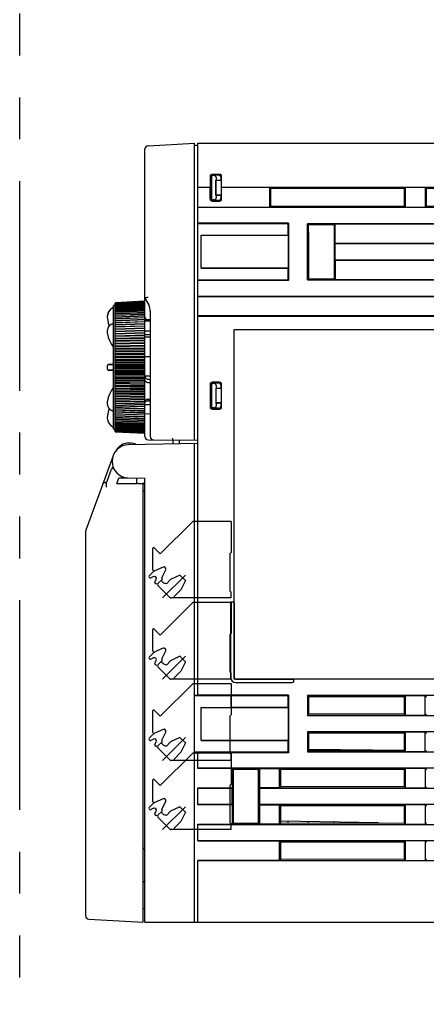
# Model space of a CAD drawing. Header units: millimetres. Extents: x 62 to 795, y -205 to 633.
# Tile 24 of 26: x 505 to 566, y 147 to 296. Entities that reach past the tile are written whole.
import ezdxf

# ---------------------------------------------------------------- set-up
doc = ezdxf.new("R2010")
doc.units = ezdxf.units.MM
doc.linetypes.add('PHANTOMX2', pattern=[127, 63.5, -12.7, 12.7, -12.7, 12.7, -12.7])
for name, color, linetype in [('10', 3, 'CONTINUOUS'), ('11', 2, 'CONTINUOUS'), ('17', 6, 'CONTINUOUS'), ('18', 1, 'PHANTOMX2')]:
    doc.layers.add(name, color=color, linetype=linetype)

msp = doc.modelspace()

# ---------------------------------------------------------------- linework, layer by layer
at = {"layer": '10'}
for p, q in [((531.55, 193.92), (531.55, 277.57)), ((531.55, 277.57), (614.55, 277.57)), ((533.43, 272.55), (533.43, 270.87)), ((533.45, 272.52), (533.45, 269.12)), ((533.55, 269.22), (533.55, 272.42)), ((533.61, 272.36), (533.61, 269.28)), ((534.87, 272.85), (533.72, 272.85)), ((534.85, 272.82), (533.75, 272.82)), ((534.71, 272.72), (533.85, 272.72)), ((534.01, 272.66), (533.91, 272.66)), ((534.29, 269.66), (534.29, 271.98)), ((534.35, 271.92), (534.29, 271.98)), ((534.35, 271.98), (534.29, 271.98)), ((534.35, 272.37), (534.35, 271.98)), ((535.05, 271.92), (534.35, 271.98)), ((534.35, 269.72), (534.35, 271.92)), ((535.05, 271.92), (534.35, 271.92)), ((535.05, 272.43), (535.05, 271.92)), ((535.15, 269.12), (535.15, 272.52)), ((535.17, 270.87), (535.17, 272.55)), ((533.43, 270.87), (531.55, 270.87)), ((533.43, 270.85), (531.55, 270.85)), ((533.43, 270.87), (533.43, 270.85)), ((533.43, 269.1), (533.43, 270.85)), ((535.17, 270.87), (535.17, 270.85)), ((610.08, 270.87), (535.17, 270.87)), ((535.17, 269.1), (535.17, 270.85)), ((542.45, 270.85), (535.17, 270.85)), ((542.45, 270.85), (542.45, 267.9)), ((542.45, 270.85), (542.58, 270.71)), ((542.58, 270.71), (542.58, 268.03)), ((562.9, 270.7), (542.58, 270.71)), ((563.05, 270.85), (562.9, 270.7)), ((562.9, 268.04), (562.9, 270.7)), ((563.05, 267.9), (563.05, 270.85)), ((566.05, 270.85), (563.05, 270.85)), ((566.05, 270.85), (566.05, 267.9)), ((566.05, 270.85), (566.2, 270.7)), ((566.2, 270.7), (566.2, 268.05)), ((586.39, 270.68), (566.2, 270.7)), ((533.73, 268.8), (534.87, 268.8)), ((533.75, 268.82), (534.85, 268.82)), ((534.71, 268.92), (533.85, 268.92)), ((534.01, 268.98), (533.91, 268.98)), ((534.29, 269.66), (534.35, 269.72)), ((534.35, 269.66), (534.29, 269.66)), ((534.35, 269.66), (535.05, 269.72)), ((535.05, 269.72), (534.35, 269.72)), ((534.35, 269.66), (534.35, 269.28)), ((535.05, 269.72), (535.05, 269.21)), ((531.55, 267.9), (542.45, 267.9)), ((531.55, 267.87), (610.08, 267.87)), ((542.45, 267.9), (542.58, 268.03)), ((542.58, 268.03), (562.9, 268.04)), ((563.05, 267.9), (562.9, 268.04)), ((563.05, 267.9), (566.05, 267.9)), ((566.05, 267.9), (566.2, 268.05)), ((566.2, 268.05), (586.39, 268.06)), ((545.31, 265.48), (531.55, 265.49)), ((531.55, 265.4), (545.21, 265.39)), ((545.2, 264.1), (545.2, 263.62)), ((545.21, 265.39), (545.31, 265.48)), ((545.21, 265.39), (545.21, 264.1)), ((545.31, 265.48), (545.31, 256.76)), ((548.17, 256.87), (548.17, 265.37)), ((548.17, 265.37), (548.34, 265.21)), ((610.08, 265.37), (548.17, 265.37)), ((548.34, 264.13), (548.34, 265.21)), ((552.24, 265.21), (548.34, 265.21)), ((548.36, 264.13), (548.36, 257.05)), ((552.22, 264.16), (552.22, 257.05)), ((552.22, 264.16), (552.24, 264.16)), ((552.37, 265.35), (552.24, 265.21)), ((552.24, 265.21), (552.24, 264.16)), ((552.37, 262.4), (552.37, 265.35)), ((552.37, 265.35), (610.05, 265.35)), ((532.05, 258.62), (532.05, 263.62)), ((532.05, 263.62), (545.2, 263.62)), ((545.25, 263.57), (532.05, 263.59)), ((545.2, 263.62), (545.25, 263.57)), ((545.25, 263.57), (545.25, 258.67)), ((552.37, 262.4), (552.4, 262.37)), ((610.05, 262.4), (552.37, 262.4)), ((552.4, 259.87), (552.4, 262.37)), ((552.4, 262.37), (610.08, 262.37)), ((552.37, 259.85), (552.4, 259.87)), ((552.37, 259.85), (552.37, 256.9)), ((552.37, 259.85), (610.05, 259.85)), ((610.08, 259.87), (552.4, 259.87)), ((545.25, 258.67), (532.05, 258.65)), ((532.05, 258.62), (545.2, 258.62)), ((545.2, 258.62), (545.25, 258.67)), ((545.2, 258.62), (545.2, 256.87)), ((531.55, 256.85), (536.5, 256.85)), ((545.31, 256.76), (531.55, 256.76)), ((536.5, 256.87), (545.2, 256.87)), ((545.2, 256.87), (545.31, 256.76)), ((548.36, 257.05), (548.17, 256.87)), ((548.17, 256.87), (610.08, 256.87)), ((548.36, 257.05), (552.22, 257.05)), ((552.22, 257.05), (552.37, 256.9)), ((610.05, 256.9), (552.37, 256.9)), ((610.08, 254.37), (531.55, 254.37)), ((531.55, 254.35), (596.41, 254.35)), ((596.41, 251.4), (531.55, 251.4)), ((531.55, 251.37), (610.08, 251.37)), ((537.05, 196.37), (537.05, 249.37)), ((537.05, 249.37), (584.05, 249.37)), ((533.43, 241.05), (533.43, 237.6)), ((533.45, 241.02), (533.45, 237.62)), ((533.55, 240.92), (533.55, 237.72)), ((533.61, 240.86), (533.61, 237.78)), ((534.87, 241.35), (533.72, 241.35)), ((534.85, 241.32), (533.75, 241.32)), ((534.71, 241.22), (533.85, 241.22)), ((534.01, 241.16), (533.91, 241.16)), ((534.29, 240.48), (534.29, 238.16)), ((534.35, 240.42), (534.29, 240.48)), ((534.35, 240.48), (534.29, 240.48)), ((534.35, 240.87), (534.35, 240.48)), ((535.05, 240.42), (534.35, 240.48)), ((534.35, 238.22), (534.35, 240.42)), ((535.05, 240.42), (534.35, 240.42)), ((535.05, 240.93), (535.05, 240.42)), ((535.15, 237.62), (535.15, 241.02)), ((535.17, 237.6), (535.17, 241.05)), ((533.72, 237.3), (534.87, 237.3)), ((533.75, 237.32), (534.85, 237.32)), ((534.71, 237.42), (533.85, 237.42)), ((534.01, 237.48), (533.91, 237.48)), ((534.29, 238.16), (534.35, 238.22)), ((534.35, 238.16), (534.29, 238.16)), ((535.05, 238.22), (534.35, 238.22)), ((534.35, 238.16), (535.05, 238.22)), ((534.35, 238.16), (534.35, 237.78)), ((535.05, 238.22), (535.05, 237.71)), ((519.27, 231.13), (519.49, 231.4)), ((531.55, 232.06), (521.01, 231.87)), ((521.25, 232.15), (521.04, 232.15)), ((527.77, 232.57), (527.77, 231.99)), ((528.77, 232.01), (528.77, 232.58)), ((531.05, 159.57), (531.05, 232.05)), ((518.7, 230.23), (514.58, 218.96)), ((517.68, 225.97), (518.49, 228.19)), ((519.29, 226.01), (519.59, 226.85)), ((519.59, 226.85), (521.01, 226.87)), ((521.01, 226.87), (523.55, 226.83)), ((522.25, 226.85), (522.25, 226.05)), ((523.55, 159.57), (523.55, 226.83)), ((517.72, 226.17), (517.75, 226.17)), ((522.38, 225.99), (519.81, 225.99)), ((520.34, 225.99), (519.81, 225.99)), ((522.25, 226.05), (522.31, 225.99)), ((523.09, 225.98), (522.51, 225.99)), ((523.25, 225.92), (523.55, 226.22)), ((523.25, 159.57), (523.25, 225.96)), ((523.55, 224.83), (523.25, 224.83)), ((514.55, 218.78), (514.55, 160.5)), ((536.53, 207.97), (536.53, 196.61)), ((536.73, 208.11), (536.85, 208.11)), ((537.05, 207.97), (537.05, 196.61)), ((584.05, 196.37), (537.05, 196.37)), ((537.29, 196.37), (545.91, 196.37)), ((537.29, 195.85), (545.91, 195.85)), ((546.05, 196.17), (546.05, 196.06)), ((531.05, 193.92), (531.55, 193.92)), ((536.5, 193.82), (531.05, 193.83)), ((545.31, 193.94), (531.55, 193.94)), ((536.5, 193.82), (536.5, 193.82)), ((545.2, 193.82), (536.5, 193.82)), ((536.6, 192.07), (536.6, 193.82)), ((545.2, 193.82), (545.31, 193.94)), ((545.2, 193.82), (545.2, 192.07)), ((545.31, 193.94), (545.31, 185.21)), ((548.17, 193.87), (548.17, 190.87)), ((548.36, 193.68), (548.17, 193.87)), ((610.08, 193.87), (548.17, 193.87)), ((562.89, 193.69), (548.36, 193.68)), ((548.36, 193.68), (548.36, 191.06)), ((563.05, 193.85), (562.89, 193.69)), ((562.89, 191.06), (562.89, 193.69)), ((563.05, 190.9), (563.05, 193.85)), ((566.05, 193.85), (563.05, 193.85)), ((566.05, 193.85), (566.21, 193.69)), ((566.05, 190.9), (566.05, 193.85)), ((532.05, 187.08), (532.05, 192.07)), ((532.05, 192.07), (536.5, 192.07)), ((545.25, 192.02), (532.05, 192.04)), ((536.41, 192.07), (536.5, 192.07)), ((536.5, 192.07), (536.5, 192.07)), ((545.2, 192.07), (536.5, 192.07)), ((545.2, 192.07), (545.25, 192.02)), ((545.25, 192.02), (545.25, 187.12)), ((548.17, 190.87), (548.36, 191.06)), ((562.89, 191.06), (548.36, 191.06)), ((563.05, 190.9), (562.89, 191.06)), ((566.05, 190.9), (566.21, 191.05)), ((548.17, 190.87), (610.08, 190.87)), ((563.05, 190.9), (566.05, 190.9)), ((548.17, 188.37), (548.36, 188.18)), ((548.17, 188.37), (548.17, 185.37)), ((610.08, 188.37), (548.17, 188.37)), ((562.89, 188.19), (548.36, 188.18)), ((548.36, 188.18), (548.36, 185.56)), ((563.05, 188.35), (562.89, 188.19)), ((562.89, 185.56), (562.89, 188.19)), ((563.05, 185.4), (563.05, 188.35)), ((566.05, 188.35), (563.05, 188.35)), ((566.05, 188.35), (566.21, 188.19)), ((566.05, 185.4), (566.05, 188.35)), ((545.25, 187.12), (532.05, 187.1)), ((532.05, 187.08), (536.5, 187.07)), ((536.41, 187.07), (536.5, 187.07)), ((536.5, 187.07), (536.5, 187.07)), ((536.5, 187.07), (545.2, 187.07)), ((545.2, 187.07), (545.25, 187.12)), ((545.2, 187.07), (545.2, 185.32)), ((536.5, 185.32), (531.05, 185.32)), ((531.55, 185.22), (531.05, 185.22)), ((531.55, 182.85), (531.55, 185.22)), ((545.31, 185.21), (531.55, 185.21)), ((536.5, 185.32), (536.5, 185.32)), ((545.2, 185.32), (536.5, 185.32)), ((545.2, 185.32), (545.31, 185.21)), ((548.36, 185.56), (548.17, 185.37)), ((548.17, 185.37), (610.08, 185.37)), ((548.36, 185.75), (562.89, 185.63)), ((548.36, 185.56), (562.89, 185.56)), ((563.05, 185.4), (562.89, 185.56)), ((563.05, 185.4), (566.05, 185.4)), ((566.05, 185.4), (566.21, 185.55)), ((610.08, 182.87), (531.55, 182.87)), ((536.75, 182.85), (531.55, 182.85)), ((536.75, 182.85), (536.91, 182.68)), ((536.75, 182.85), (536.75, 179.9)), ((536.91, 182.68), (536.91, 174.56)), ((540.78, 182.68), (536.91, 182.68)), ((540.95, 182.85), (540.78, 182.68)), ((540.78, 174.56), (540.78, 182.68)), ((540.95, 179.9), (540.95, 182.85)), ((540.95, 182.85), (543.95, 182.85)), ((544.12, 182.68), (543.95, 182.85)), ((543.95, 179.9), (543.95, 182.85)), ((544.12, 180.07), (544.12, 182.68)), ((562.87, 182.66), (544.12, 182.68)), ((563.05, 182.85), (562.87, 182.66)), ((562.87, 180.08), (562.87, 182.66)), ((563.05, 179.9), (563.05, 182.85)), ((566.05, 182.85), (563.05, 182.85)), ((566.05, 182.85), (566.23, 182.66)), ((566.05, 182.85), (566.05, 179.9)), ((531.55, 177.35), (531.55, 179.9)), ((531.55, 179.9), (536.75, 179.9)), ((531.55, 179.87), (536.72, 179.87)), ((536.75, 179.9), (536.72, 179.87)), ((536.72, 179.87), (536.72, 177.37)), ((540.95, 179.9), (540.98, 179.87)), ((543.95, 179.9), (540.95, 179.9)), ((540.98, 177.37), (540.98, 179.87)), ((540.98, 179.87), (610.08, 179.87)), ((544.12, 180.07), (543.95, 179.9)), ((562.87, 180.08), (544.12, 180.07)), ((563.05, 179.9), (562.87, 180.08)), ((563.05, 179.9), (566.05, 179.9)), ((566.05, 179.9), (566.23, 180.08)), ((536.72, 177.37), (531.55, 177.37)), ((536.75, 177.35), (531.55, 177.35)), ((536.75, 177.35), (536.72, 177.37)), ((536.75, 177.35), (536.75, 174.4)), ((540.95, 177.35), (540.98, 177.37)), ((540.95, 174.4), (540.95, 177.35)), ((540.95, 177.35), (543.95, 177.35)), ((610.08, 177.37), (540.98, 177.37)), ((544.12, 177.18), (543.95, 177.35)), ((543.95, 174.4), (543.95, 177.35)), ((544.12, 174.57), (544.12, 177.18)), ((562.87, 177.16), (544.12, 177.18)), ((563.05, 177.35), (562.87, 177.16)), ((562.87, 174.58), (562.87, 177.16)), ((566.05, 177.35), (563.05, 177.35)), ((563.05, 174.4), (563.05, 177.35)), ((566.05, 177.35), (566.23, 177.16)), ((566.05, 177.35), (566.05, 174.4)), ((536.75, 174.4), (536.91, 174.56)), ((536.91, 174.56), (540.78, 174.56)), ((540.95, 174.4), (540.78, 174.56)), ((544.12, 174.57), (543.95, 174.4)), ((558.97, 174.58), (544.12, 174.84)), ((544.12, 174.57), (562.87, 174.58)), ((545.2, 174.82), (545.2, 174.57)), ((548.36, 174.57), (548.36, 174.76)), ((552.24, 174.57), (552.24, 174.7)), ((555.56, 174.64), (555.56, 174.58)), ((563.05, 174.4), (562.87, 174.58)), ((566.05, 174.4), (566.23, 174.58)), ((531.55, 171.85), (531.55, 174.4)), ((531.55, 174.4), (536.75, 174.4)), ((531.55, 174.37), (610.08, 174.37)), ((543.95, 174.4), (540.95, 174.4)), ((563.05, 174.4), (566.05, 174.4)), ((610.08, 171.87), (531.55, 171.87)), ((531.55, 171.85), (543.95, 171.85)), ((544.12, 171.68), (543.95, 171.85)), ((543.95, 168.9), (543.95, 171.85)), ((544.12, 169.07), (544.12, 171.68)), ((562.87, 171.66), (544.12, 171.68)), ((563.05, 171.85), (562.87, 171.66)), ((562.87, 169.08), (562.87, 171.66)), ((566.05, 171.85), (563.05, 171.85)), ((563.05, 168.9), (563.05, 171.85)), ((566.05, 171.85), (566.23, 171.66)), ((566.05, 171.85), (566.05, 168.9)), ((531.55, 159.57), (531.55, 168.9)), ((543.95, 168.9), (531.55, 168.9)), ((531.55, 168.87), (610.08, 168.87)), ((544.12, 169.07), (543.95, 168.9)), ((562.87, 169.08), (544.12, 169.07)), ((563.05, 168.9), (562.87, 169.08)), ((563.05, 168.9), (566.05, 168.9)), ((566.05, 168.9), (566.23, 169.08)), ((523.55, 161.57), (523.25, 161.57)), ((515.02, 160), (523.25, 159.57)), ((523.55, 159.57), (584.77, 159.57))]:
    msp.add_line(p, q, dxfattribs=at)
for centre, radius, start, end in [((521.05, 229.37), 2.5, 91, 269), ((521.04, 230.15), 2, 90, 141.1039), ((520.13, 231.34), 0.5, 127.4404, 168.606), ((521.25, 230.15), 2, 60.8022, 90), ((518.33, 231.88), 1.2, 317.2556, 321.1039), ((518.33, 231.88), 1.2, 317.2553, 321.1033), ((515.05, 218.78), 0.5, 159.9204, 180), ((537.29, 196.61), 0.76, 180, 270), ((537.29, 196.61), 0.24, 180, 270), ((515.05, 160.5), 0.5, 180, 267)]:
    msp.add_arc(centre, radius, start, end, dxfattribs=at)
for centre, major_axis, ratio, start_param, end_param in [((533.73, 272.55), (0.212, -0.212), 0.999696, 2.356423, 3.926762), ((533.75, 272.52), (0.243, -0.175), 0.999519, 2.19551, 3.765849), ((533.85, 272.42), (-0.213, 0.213), 0.997265, -0.784029, 0.784029), ((533.91, 272.36), (-0.213, 0.213), 0.997265, -0.784029, 0.784029), ((534, 272.36), (0.346, 0.031), 0.862895, -0.077369, 1.467053), ((534.7, 272.42), (0.346, 0.031), 0.862895, -0.077369, 1.467053), ((534.85, 272.52), (0.115, 0.277), 0.999785, -1.178059, 0.392585), ((534.87, 272.55), (0.212, 0.212), 0.999695, -0.785322, 0.785322), ((533.73, 269.1), (0.212, 0.212), 0.999696, 2.356423, 3.926762), ((533.75, 269.12), (0.243, 0.175), 0.999519, 2.517336, 4.087676), ((533.85, 269.22), (0.213, 0.213), 0.997265, -3.925621, -2.357564), ((533.91, 269.29), (0.213, 0.213), 0.997265, 2.357564, 3.925621), ((534, 269.29), (-0.346, 0.031), 0.862895, 1.674539, 3.218962), ((534.7, 269.22), (0.346, -0.031), 0.862895, -1.467053, 0.077369), ((534.85, 269.12), (-0.115, 0.277), 0.999785, -3.534178, -1.963533), ((534.87, 269.1), (-0.212, 0.212), 0.999695, -3.926915, -2.356271), ((533.73, 241.05), (0.212, -0.212), 0.999696, 2.356423, 3.926762), ((533.75, 241.02), (0.243, -0.175), 0.999519, 2.19551, 3.765849), ((533.85, 240.92), (0.213, -0.213), 0.997265, 2.357564, 3.925621), ((533.91, 240.86), (-0.213, 0.213), 0.997265, -0.784029, 0.784029), ((534, 240.86), (0.346, 0.031), 0.862895, -0.077369, 1.467053), ((534.7, 240.92), (0.346, 0.031), 0.862895, -0.077369, 1.467053), ((534.85, 241.02), (0.115, 0.277), 0.999785, -1.178059, 0.392585), ((534.87, 241.05), (0.212, 0.212), 0.999695, -0.785322, 0.785322), ((533.73, 237.6), (0.212, 0.212), 0.999696, 2.356423, 3.926762), ((533.75, 237.62), (0.243, 0.175), 0.999519, 2.517336, 4.087676), ((533.85, 237.72), (0.213, 0.213), 0.997265, -3.925621, -2.357564), ((533.91, 237.79), (0.213, 0.213), 0.997265, 2.357564, 3.925621), ((534, 237.79), (-0.346, 0.031), 0.862895, 1.674539, 3.218962), ((534.7, 237.72), (0.346, -0.031), 0.862895, -1.467053, 0.077369), ((534.85, 237.62), (-0.115, 0.277), 0.999785, -3.534178, -1.963533), ((534.87, 237.6), (-0.212, 0.212), 0.999695, -3.926915, -2.356271), ((518.96, 228.02), (0.172, 0.47), 0.999827, 0.836635, 1.570796), ((518.97, 228.05), (0.249, -0.434), 0.999072, -3.126566, -2.443908), ((517.76, 226.2), (0.543, 0.029), 0.047225, -1.993276, -1.640128), ((519.82, 226.02), (0.533, 0.002), 0.04915, 3.123428, 4.686028), ((519.82, 226.02), (0.532, 0), 0.0492, 3.123563, 4.686163), ((522.38, 225.98), (0.3, 0.001), 0.052407, 1.100032, 1.561925), ((522.95, 225.97), (0.3, 0.001), 0.052407, 0.196856, 1.100032), ((523.25, 170.42), (0.048, 0.297), 0.998555, -1.409837, 0.161416), ((523.25, 170.37), (-0.048, 0.297), 0.998555, -1.731755, -0.160502), ((523.25, 165.97), (0.048, 0.297), 0.998555, -2.98109, -1.409837), ((523.25, 165.93), (-0.048, 0.297), 0.998555, -3.303008, -1.731755)]:
    msp.add_ellipse(centre, major_axis=major_axis, ratio=ratio, start_param=start_param, end_param=end_param, dxfattribs=at)
for points, knots in [([(517.54, 226.16), (517.49, 226.16), (517.38, 226.14), (517.25, 226.07), (517.16, 225.98), (517.12, 225.9), (517.1, 225.86)], [0, 0, 0, 0, 0.286099, 0.540992, 0.775377, 1, 1, 1, 1]), ([(517.68, 225.97), (517.68, 225.97), (517.68, 225.97), (517.67, 225.96), (517.67, 225.95), (517.67, 225.94), (517.67, 225.92), (517.67, 225.9), (517.66, 225.87), (517.66, 225.85), (517.66, 225.8), (517.66, 225.74), (517.66, 225.62), (517.66, 225.53), (517.66, 225.47)], [0, 0, 0, 0, 0.003984, 0.010401, 0.029395, 0.056744, 0.092502, 0.136353, 0.187928, 0.246778, 0.312382, 0.461463, 0.629853, 1, 1, 1, 1]), ([(523.24, 225.97), (523.25, 225.97), (523.25, 225.97), (523.25, 225.96), (523.25, 225.96)], [0, 0, 0, 0, 0.531097, 1, 1, 1, 1]), ([(536.53, 207.97), (536.53, 207.98), (536.53, 208.01), (536.55, 208.04), (536.57, 208.07), (536.6, 208.09), (536.63, 208.1), (536.68, 208.11), (536.71, 208.11), (536.73, 208.11)], [0, 0, 0, 0, 0.124874, 0.249772, 0.374718, 0.499729, 0.624797, 0.749906, 1, 1, 1, 1]), ([(536.85, 208.11), (536.87, 208.11), (536.9, 208.11), (536.95, 208.1), (536.98, 208.09), (537.01, 208.07), (537.03, 208.04), (537.05, 208.01), (537.05, 207.98), (537.05, 207.97)], [0, 0, 0, 0, 0.250094, 0.375203, 0.500271, 0.625282, 0.750228, 0.875126, 1, 1, 1, 1]), ([(545.91, 196.37), (545.92, 196.37), (545.94, 196.37), (545.98, 196.35), (546, 196.33), (546.02, 196.3), (546.04, 196.27), (546.05, 196.23), (546.05, 196.19), (546.05, 196.17)], [0, 0, 0, 0, 0.124874, 0.249772, 0.374718, 0.499729, 0.624797, 0.749906, 1, 1, 1, 1]), ([(546.05, 196.06), (546.05, 196.03), (546.05, 196), (546.04, 195.95), (546.02, 195.92), (546, 195.89), (545.98, 195.87), (545.94, 195.86), (545.92, 195.85), (545.91, 195.85)], [0, 0, 0, 0, 0.250094, 0.375203, 0.500271, 0.625282, 0.750228, 0.875126, 1, 1, 1, 1])]:
    msp.add_open_spline(points, degree=3, knots=knots, dxfattribs=at)
at = {"layer": '11'}
for p, q in [((524.02, 277.2), (531.05, 277.57)), ((531.05, 232.6), (531.05, 277.57)), ((523.55, 253.6), (523.55, 276.7)), ((531.05, 277.27), (531.55, 277.27)), ((523.54, 262.74), (523.54, 264.6)), ((523.55, 264.6), (523.54, 264.6)), ((523.55, 264.57), (523.54, 264.57)), ((523.55, 262.77), (523.54, 262.77)), ((523.54, 262.74), (523.55, 262.74)), ((523.54, 259.94), (523.54, 261.8)), ((523.55, 261.8), (523.54, 261.8)), ((523.55, 261.77), (523.54, 261.77)), ((523.55, 259.97), (523.54, 259.97)), ((523.54, 259.94), (523.55, 259.94)), ((523.54, 257.17), (523.54, 258.97)), ((523.55, 258.97), (523.54, 258.97)), ((523.55, 257.17), (523.54, 257.17)), ((523.55, 253.62), (519.02, 253.38)), ((523.55, 254.1), (524.11, 253.07)), ((518.72, 252.87), (519.02, 253.17)), ((518.72, 252.87), (518.72, 234.37)), ((519.02, 253.36), (523.55, 253.6)), ((523.55, 253.6), (519.02, 253.36)), ((519.02, 253.33), (523.55, 253.56)), ((523.55, 253.56), (519.02, 253.33)), ((519.02, 253.27), (523.55, 253.51)), ((523.55, 253.5), (519.02, 253.27)), ((519.02, 253.2), (523.55, 253.43)), ((523.55, 253.43), (519.02, 253.2)), ((519.02, 253.38), (519.02, 253.36)), ((519.02, 253.36), (519.02, 253.33)), ((519.02, 253.11), (523.55, 253.34)), ((519.02, 234.05), (519.02, 253.33)), ((523.55, 253.33), (519.02, 253.1)), ((519.02, 253), (523.55, 253.23)), ((523.55, 253.22), (519.02, 252.99)), ((519.02, 252.87), (523.55, 253.09)), ((523.55, 253.09), (519.02, 252.86)), ((519.02, 252.72), (523.55, 252.95)), ((523.55, 252.94), (519.02, 252.72)), ((519.02, 252.56), (523.55, 252.78)), ((523.55, 252.77), (519.02, 252.56)), ((519.02, 252.38), (523.55, 252.6)), ((523.55, 252.59), (519.02, 252.38)), ((519.02, 252.18), (523.55, 252.39)), ((523.55, 252.38), (519.02, 252.18)), ((519.02, 251.97), (523.55, 252.18)), ((523.55, 252.17), (519.02, 251.97)), ((523.55, 233.62), (523.55, 253.6)), ((519.02, 251.74), (523.55, 251.94)), ((523.55, 251.93), (519.02, 251.74)), ((519.02, 251.5), (523.55, 251.69)), ((523.55, 251.68), (519.02, 251.49)), ((519.02, 251.24), (523.55, 251.43)), ((523.55, 251.41), (519.02, 251.23)), ((519.02, 250.97), (523.55, 251.15)), ((523.55, 251.13), (519.02, 250.96)), ((519.02, 250.68), (523.55, 250.85)), ((523.55, 250.84), (519.02, 250.67)), ((523.85, 250.9), (524.35, 250.89)), ((524.35, 252.11), (524.35, 233.12)), ((517.83, 249.19), (517.83, 248.89)), ((517.83, 249.19), (517.83, 249.19)), ((519.02, 250.38), (523.55, 250.55)), ((519.02, 250.38), (523.55, 250.55)), ((523.55, 250.53), (519.02, 250.37)), ((519.02, 250.08), (523.55, 250.24)), ((519.02, 250.06), (523.55, 250.22)), ((523.55, 250.21), (519.02, 250.05)), ((519.02, 249.77), (523.55, 249.92)), ((519.02, 249.74), (523.55, 249.89)), ((523.55, 249.87), (519.02, 249.73)), ((519.02, 249.44), (523.55, 249.59)), ((519.02, 249.4), (523.55, 249.54)), ((523.55, 249.53), (519.02, 249.39)), ((519.02, 249.11), (523.55, 249.24)), ((519.02, 249.05), (523.55, 249.19)), ((523.55, 249.17), (519.02, 249.04)), ((524.35, 250.61), (523.55, 250.62)), ((517.83, 248.89), (517.83, 248.79)), ((517.83, 248.79), (517.85, 248.7)), ((517.85, 248.7), (517.99, 248.2)), ((517.99, 248.2), (518.18, 247.7)), ((518.18, 247.7), (518.43, 247.2)), ((519.02, 248.76), (523.55, 248.89)), ((519.02, 248.69), (523.55, 248.82)), ((523.55, 248.8), (519.02, 248.68)), ((519.02, 248.4), (523.55, 248.52)), ((519.02, 248.32), (523.55, 248.44)), ((523.55, 248.42), (519.02, 248.31)), ((519.02, 248.04), (523.55, 248.15)), ((519.02, 247.95), (523.55, 248.05)), ((523.55, 248.04), (519.02, 247.93)), ((519.02, 247.66), (523.55, 247.76)), ((519.02, 247.56), (523.55, 247.66)), ((524.35, 249.11), (523.55, 249.11)), ((524.35, 248.53), (523.55, 248.53)), ((524.35, 248.19), (523.55, 248.2)), ((523.55, 247.64), (519.02, 247.55)), ((519.02, 247.28), (523.55, 247.37)), ((519.02, 247.17), (523.55, 247.26)), ((523.55, 247.24), (519.02, 247.15)), ((519.02, 246.89), (523.55, 246.97)), ((519.02, 246.77), (523.55, 246.85)), ((523.55, 246.83), (519.02, 246.75)), ((519.02, 246.5), (523.55, 246.57)), ((519.02, 246.36), (523.55, 246.43)), ((523.55, 246.41), (519.02, 246.35)), ((519.02, 246.1), (523.55, 246.16)), ((519.02, 245.95), (523.55, 246.01)), ((523.55, 245.99), (519.02, 245.94)), ((519.02, 245.69), (523.55, 245.74)), ((519.02, 245.53), (523.55, 245.58)), ((523.55, 245.56), (519.02, 245.52)), ((519.02, 245.28), (523.55, 245.32)), ((519.02, 245.11), (523.55, 245.15)), ((523.55, 245.13), (519.02, 245.1)), ((519.02, 244.87), (523.55, 244.9)), ((519.02, 244.69), (523.55, 244.72)), ((523.55, 244.7), (519.02, 244.68)), ((524.35, 245.2), (523.55, 245.21)), ((517.83, 243.83), (517.83, 243.41)), ((517.94, 244.01), (517.93, 244)), ((517.96, 244.02), (517.94, 244.01)), ((517.98, 244.03), (517.96, 244.02)), ((518.04, 244.04), (518.03, 244.03)), ((518.05, 244.04), (518.04, 244.04)), ((518.08, 244.04), (518.05, 244.04)), ((518.06, 243.21), (518.08, 243.21)), ((518.12, 244.04), (518.08, 244.04)), ((518.08, 243.21), (518.13, 243.2)), ((518.16, 244.04), (518.12, 244.04)), ((518.13, 243.2), (518.21, 243.2)), ((518.35, 244.05), (518.16, 244.04)), ((518.21, 243.2), (518.64, 243.17)), ((518.63, 244.07), (518.35, 244.05)), ((518.63, 244.07), (518.72, 244.07)), ((518.72, 243.17), (518.64, 243.17)), ((519.02, 244.46), (523.55, 244.48)), ((519.02, 244.27), (523.55, 244.29)), ((523.55, 244.27), (519.02, 244.25)), ((519.02, 244.04), (523.55, 244.05)), ((519.02, 243.84), (523.55, 243.85)), ((523.55, 243.83), (519.02, 243.83)), ((519.02, 243.62), (523.55, 243.62)), ((519.02, 243.42), (523.55, 243.42)), ((523.55, 243.39), (519.02, 243.4)), ((519.02, 243.21), (523.55, 243.19)), ((519.02, 242.99), (523.55, 242.98)), ((523.55, 242.96), (519.02, 242.98)), ((519.02, 242.79), (523.55, 242.77)), ((519.02, 242.57), (523.55, 242.54)), ((523.55, 242.52), (519.02, 242.55)), ((519.02, 242.37), (523.55, 242.34)), ((519.02, 242.14), (523.55, 242.11)), ((523.55, 242.09), (519.02, 242.13)), ((519.02, 241.96), (523.55, 241.92)), ((519.02, 241.72), (523.55, 241.68)), ((523.55, 241.66), (519.02, 241.71)), ((524.35, 242.3), (523.55, 242.29)), ((518.72, 240.52), (518.72, 240.52)), ((519.02, 241.55), (523.55, 241.5)), ((519.02, 241.31), (523.55, 241.26)), ((523.55, 241.23), (519.02, 241.3)), ((519.02, 241.15), (523.55, 241.09)), ((519.02, 240.9), (523.55, 240.83)), ((523.55, 240.81), (519.02, 240.88)), ((519.02, 240.75), (523.55, 240.68)), ((519.02, 240.49), (523.55, 240.42)), ((523.55, 240.4), (519.02, 240.48)), ((519.02, 240.35), (523.55, 240.27)), ((517.99, 239.04), (517.85, 238.54)), ((518.18, 239.55), (518.18, 239.55)), ((519.02, 240.09), (523.55, 240.01)), ((523.55, 239.99), (519.02, 240.08)), ((519.02, 239.96), (523.55, 239.87)), ((519.02, 239.7), (523.55, 239.6)), ((523.55, 239.58), (519.02, 239.68)), ((519.02, 239.58), (523.55, 239.48)), ((519.02, 239.31), (523.55, 239.21)), ((523.55, 239.19), (519.02, 239.3)), ((519.02, 239.21), (523.55, 239.1)), ((519.02, 238.93), (523.55, 238.82)), ((523.55, 238.8), (519.02, 238.92)), ((519.02, 238.84), (523.55, 238.72)), ((517.85, 238.54), (517.83, 238.46)), ((517.83, 238.46), (517.83, 238.35)), ((517.83, 238.35), (517.83, 238.06)), ((517.83, 238.35), (517.83, 238.35)), ((517.89, 237.74), (517.95, 237.61)), ((517.95, 237.61), (518.03, 237.48)), ((518.03, 237.48), (518.14, 237.36)), ((519.02, 238.56), (523.55, 238.44)), ((523.55, 238.42), (519.02, 238.55)), ((519.02, 238.48), (523.55, 238.36)), ((519.02, 238.2), (523.55, 238.08)), ((523.55, 238.06), (519.02, 238.19)), ((519.02, 238.14), (523.55, 238)), ((519.02, 237.85), (523.55, 237.72)), ((523.55, 237.7), (519.02, 237.84)), ((519.02, 237.8), (523.55, 237.66)), ((519.02, 237.52), (523.55, 237.37)), ((523.55, 237.35), (519.02, 237.51)), ((519.02, 237.48), (523.55, 237.32)), ((524.35, 237.96), (523.55, 237.96)), ((523.62, 238.55), (524.35, 238.54)), ((518.71, 237), (518.72, 237)), ((519.02, 237.19), (523.55, 237.04)), ((523.55, 237.02), (519.02, 237.18)), ((519.02, 237.16), (523.55, 237)), ((519.02, 236.88), (523.55, 236.72)), ((523.55, 236.7), (519.02, 236.87)), ((519.02, 236.86), (523.55, 236.69)), ((523.55, 236.39), (519.02, 236.57)), ((519.02, 236.57), (523.55, 236.41)), ((519.02, 236.29), (523.55, 236.11)), ((523.55, 236.1), (519.02, 236.28)), ((519.02, 236.01), (523.55, 235.83)), ((523.55, 235.82), (519.02, 236)), ((523.55, 235.55), (519.02, 235.75)), ((519.02, 235.75), (523.55, 235.56)), ((524.35, 236.55), (523.55, 236.54)), ((518.72, 234.37), (519.02, 234.07)), ((519.02, 235.51), (523.55, 235.31)), ((523.55, 235.3), (519.02, 235.5)), ((519.02, 235.28), (523.55, 235.08)), ((523.55, 235.07), (519.02, 235.27)), ((519.02, 235.07), (523.55, 234.86)), ((523.55, 234.85), (519.02, 235.06)), ((519.02, 234.87), (523.55, 234.66)), ((523.55, 234.65), (519.02, 234.86)), ((519.02, 234.69), (523.55, 234.47)), ((523.55, 234.46), (519.02, 234.68)), ((519.02, 234.53), (523.55, 234.31)), ((523.55, 234.3), (519.02, 234.52)), ((523.55, 234.15), (519.02, 234.38)), ((519.02, 234.38), (523.55, 234.16)), ((523.55, 234.02), (519.02, 234.25)), ((519.02, 234.25), (523.55, 234.02)), ((523.55, 233.91), (519.02, 234.14)), ((519.02, 234.14), (523.55, 233.91)), ((519.02, 233.97), (519.02, 234.05)), ((523.55, 233.81), (519.02, 234.05)), ((519.02, 234.05), (523.55, 233.82)), ((519.02, 233.92), (519.02, 233.97)), ((523.55, 233.74), (519.02, 233.97)), ((519.02, 233.97), (523.55, 233.74)), ((519.02, 233.88), (519.02, 233.92)), ((523.55, 233.68), (519.02, 233.92)), ((519.02, 233.92), (523.55, 233.68)), ((519.02, 233.86), (519.02, 233.88)), ((523.55, 233.64), (519.02, 233.88)), ((519.02, 233.88), (523.55, 233.64)), ((519.02, 233.86), (523.55, 233.62)), ((523.55, 233.14), (523.55, 233.62)), ((524.04, 232.64), (527.77, 232.57)), ((527.77, 232.57), (531.55, 232.61))]:
    msp.add_line(p, q, dxfattribs=at)
for points in [[(517.85, 251.05), (517.98, 250.35), (518.12, 249.86)], [(518.7, 250.24), (518.56, 250.18), (518.4, 250.09), (518.26, 249.99), (518.14, 249.89), (518.03, 249.77), (517.95, 249.64), (517.89, 249.5), (517.85, 249.37), (517.83, 249.23), (517.83, 249.19)], [(518.72, 250.25), (518.71, 250.24), (518.7, 250.24)], [(518.18, 247.7), (518.43, 247.2), (518.72, 246.72), (518.72, 246.72)], [(517.93, 244), (517.91, 243.99), (517.89, 243.98), (517.87, 243.96), (517.86, 243.94), (517.85, 243.92), (517.84, 243.89), (517.83, 243.87), (517.83, 243.84), (517.83, 243.83)], [(517.83, 243.41), (517.83, 243.4), (517.83, 243.37), (517.84, 243.35), (517.85, 243.32), (517.86, 243.3), (517.88, 243.28), (517.89, 243.26), (517.91, 243.25), (517.93, 243.24), (517.95, 243.23), (517.97, 243.22), (517.98, 243.22), (517.99, 243.21), (518, 243.21), (518.01, 243.21), (518.01, 243.21), (518.02, 243.21), (518.02, 243.21), (518.03, 243.21), (518.03, 243.21), (518.04, 243.21), (518.06, 243.21)], [(518.03, 244.03), (518.03, 244.03), (518.02, 244.03), (518.02, 244.03), (518.01, 244.03), (518.01, 244.03), (518, 244.03), (518, 244.03), (517.99, 244.03), (517.98, 244.03)], [(518.02, 243.21), (518.03, 243.21), (518.03, 243.21), (518.04, 243.21)], [(518.72, 240.52), (518.72, 240.52), (518.43, 240.04)], [(518.43, 240.04), (518.18, 239.55), (517.99, 239.04)], [(517.83, 238.06), (517.83, 238.02), (517.85, 237.88), (517.89, 237.74)], [(518.12, 237.38), (517.98, 236.9), (517.85, 236.2)], [(518.14, 237.36), (518.26, 237.25), (518.4, 237.15), (518.56, 237.07), (518.71, 237)]]:
    msp.add_lwpolyline(points, dxfattribs=at)
for centre, radius, start, end in [((524.05, 276.7), 0.5, 93, 180), ((519.33, 251.29), 1.5, 114.9957, 180), ((519.33, 251.28), 1.5, 114.9423, 161.2798), ((518.65, 252.74), 0.1, 294.9957, 315.1001), ((518.61, 252.73), 0.228, 295.2146, 298.5918), ((522.35, 252.11), 2, 0, 28.5), ((519.33, 251.28), 1.5, 174.3924, 177.4055), ((519.33, 251.28), 1.5, 177.4058, 179.9949), ((519.33, 251.28), 1.5, 180.0028, 189.0383), ((519.33, 251.28), 1.5, 167.8735, 174.3915), ((519.33, 251.28), 1.5, 165.5112, 167.8726), ((519.33, 251.28), 1.5, 161.281, 165.5111), ((523.85, 251.2), 0.3, 180, 269.5), ((518.8, 249.31), 0.318, 104.0006, 106.2287), ((518.71, 244.15), 0.0916, 273.3783, 280.923), ((518.71, 243.1), 0.0915, 79.0266, 86.6203), ((524.05, 241.83), 0.511, 246.982, 265.4261), ((516.35, 236.86), 8.05, 12.0772, 13.9818), ((518.8, 237.94), 0.318, 253.7707, 256.007), ((524.19, 238.27), 0.642, 172.1103, 179.9991), ((524.18, 238.27), 0.629, 166.1352, 171.5903), ((524.19, 238.27), 0.638, 171.5792, 172.1019), ((519.33, 235.96), 1.5, 170.9617, 179.9997), ((519.33, 235.96), 1.5, 180, 245.0043), ((519.33, 235.96), 1.5, 179.9908, 245.0504), ((518.65, 234.51), 0.1, 44.8842, 65.0043), ((518.61, 234.51), 0.228, 61.4057, 64.7843), ((524.05, 233.14), 0.5, 180, 269), ((524.85, 233.12), 0.5, 180, 269)]:
    msp.add_arc(centre, radius, start, end, dxfattribs=at)
for centre, major_axis, ratio, start_param, end_param in [((532.49, 243.62), (82.28, 0), 0.087052, 1.669865, 1.674062), ((548.15, 243.06), (74.73, -5.67), 0.043277, -1.896473, -1.891619), ((532.49, 244.24), (82.28, -6.25), 0.043277, -1.670777, -1.66658), ((532.49, 243), (82.28, 6.25), 0.043277, -1.677348, -1.67315)]:
    msp.add_ellipse(centre, major_axis=major_axis, ratio=ratio, start_param=start_param, end_param=end_param, dxfattribs=at)
for points, knots in [([(524.02, 254.22), (523.99, 254.21), (523.93, 254.2), (523.85, 254.18), (523.78, 254.16), (523.73, 254.15), (523.69, 254.14), (523.66, 254.13), (523.63, 254.12), (523.61, 254.11), (523.59, 254.11), (523.58, 254.11), (523.57, 254.1), (523.56, 254.1), (523.56, 254.1), (523.56, 254.1), (523.55, 254.1), (523.55, 254.1), (523.55, 254.1), (523.55, 254.1), (523.55, 254.1)], [0, 0, 0, 0, 0.194372, 0.380527, 0.552173, 0.63064, 0.703224, 0.769228, 0.827994, 0.878919, 0.92146, 0.939438, 0.955151, 0.968557, 0.979615, 0.988297, 0.994579, 0.998454, 0.9995, 1, 1, 1, 1]), ([(523.57, 250.86), (523.57, 250.87), (523.55, 250.9), (523.55, 250.92), (523.55, 250.94)], [0, 0, 0, 0, 0.513666, 1, 1, 1, 1]), ([(523.85, 250.74), (523.82, 250.74), (523.75, 250.74), (523.67, 250.77), (523.61, 250.81), (523.58, 250.84), (523.57, 250.86)], [0, 0, 0, 0, 0.30649, 0.573039, 0.801852, 1, 1, 1, 1]), ([(523.85, 250.74), (523.86, 250.74), (523.91, 250.74), (523.97, 250.75), (524.01, 250.75)], [0, 0, 0, 0, 0.241226, 1, 1, 1, 1]), ([(518.03, 244.03), (518.03, 244.03), (518.03, 244.03), (518.02, 244.03), (518.02, 244.03), (518.02, 244.03), (518.02, 244.03), (518.02, 244.03), (518.02, 244.03), (518.02, 244.03), (518.02, 244.03), (518.02, 244.03), (518.02, 244.03), (518.02, 244.03), (518.02, 244.03), (518.03, 244.03), (518.03, 244.03), (518.04, 244.04), (518.05, 244.04), (518.06, 244.04), (518.08, 244.04), (518.1, 244.04), (518.14, 244.04), (518.18, 244.04), (518.25, 244.05), (518.35, 244.05), (518.49, 244.06), (518.58, 244.07), (518.63, 244.07)], [0, 0, 0, 0, 0.010465, 0.014672, 0.018196, 0.021033, 0.023184, 0.024651, 0.025132, 0.02545, 0.025721, 0.026406, 0.027755, 0.029786, 0.032504, 0.035909, 0.044776, 0.05638, 0.070709, 0.087743, 0.107459, 0.154836, 0.212587, 0.280403, 0.357921, 0.54034, 0.755919, 1, 1, 1, 1]), ([(518.64, 243.17), (518.59, 243.18), (518.49, 243.18), (518.35, 243.19), (518.25, 243.2), (518.18, 243.2), (518.14, 243.2), (518.1, 243.2), (518.08, 243.21), (518.06, 243.21), (518.05, 243.21), (518.04, 243.21), (518.03, 243.21), (518.03, 243.21), (518.02, 243.21), (518.02, 243.21), (518.02, 243.21), (518.02, 243.21), (518.02, 243.21), (518.02, 243.21), (518.02, 243.21), (518.02, 243.21), (518.02, 243.21), (518.02, 243.21), (518.02, 243.21), (518.02, 243.21), (518.03, 243.21), (518.03, 243.21), (518.03, 243.21)], [0, 0, 0, 0, 0.243766, 0.459206, 0.641623, 0.719179, 0.787053, 0.844878, 0.892342, 0.912106, 0.929189, 0.943569, 0.955226, 0.964147, 0.96758, 0.970325, 0.972384, 0.973761, 0.974471, 0.974621, 0.974787, 0.975556, 0.976995, 0.979116, 0.981924, 0.985418, 0.989596, 1, 1, 1, 1]), ([(523.55, 242.29), (523.55, 242.26), (523.56, 242.2), (523.59, 242.11), (523.63, 242.03), (523.68, 241.96), (523.75, 241.9), (523.83, 241.85), (523.92, 241.82), (523.98, 241.81), (524.01, 241.81)], [0, 0, 0, 0, 0.124, 0.247854, 0.371835, 0.496205, 0.62118, 0.746865, 0.873205, 1, 1, 1, 1]), ([(523.85, 241.36), (523.8, 241.38), (523.74, 241.41), (523.67, 241.46), (523.62, 241.5), (523.59, 241.54), (523.57, 241.58), (523.55, 241.62), (523.55, 241.65), (523.55, 241.66)], [0, 0, 0, 0, 0.325426, 0.467474, 0.59468, 0.708617, 0.811843, 0.90768, 1, 1, 1, 1]), ([(523.85, 238.76), (523.81, 238.75), (523.74, 238.71), (523.66, 238.63), (523.6, 238.53), (523.58, 238.46), (523.57, 238.42)], [0, 0, 0, 0, 0.246015, 0.496181, 0.74785, 1, 1, 1, 1]), ([(523.85, 238.76), (523.86, 238.77), (523.91, 238.78), (523.97, 238.79), (524.01, 238.8)], [0, 0, 0, 0, 0.246477, 1, 1, 1, 1]), ([(527.77, 232.57), (527.77, 232.57), (527.77, 232.57), (527.77, 232.58), (527.77, 232.59), (527.77, 232.6), (527.76, 232.61), (527.76, 232.62), (527.76, 232.64), (527.76, 232.67), (527.76, 232.71), (527.76, 232.76), (527.76, 232.81), (527.76, 232.85), (527.76, 232.87)], [0, 0, 0, 0, 0.006514, 0.022188, 0.046397, 0.079687, 0.121739, 0.172159, 0.230497, 0.296201, 0.447139, 0.61923, 0.805891, 1, 1, 1, 1])]:
    msp.add_open_spline(points, degree=3, knots=knots, dxfattribs=at)
at = {"layer": '17'}
for p, q in [((525.87, 215.34), (530.81, 220.27)), ((536.6, 220.27), (530.81, 220.27)), ((536.6, 220.27), (536.6, 215.57)), ((524.7, 216.15), (524.7, 213.01)), ((524.96, 216.25), (525.87, 215.34)), ((536.6, 215.57), (536.4, 215.37)), ((536.4, 215.37), (536.4, 209.77)), ((526.3, 213.36), (525.06, 212.79)), ((524.18, 212.01), (524.93, 212.77)), ((524.86, 211.9), (524.43, 211.7)), ((526.12, 211.73), (526.69, 212.96)), ((529.68, 212.15), (526.21, 208.67)), ((528.84, 212.15), (527.43, 211.45)), ((528.84, 212.15), (529.69, 211.31)), ((524.18, 211.8), (524.23, 211.75)), ((525.06, 211.07), (525.26, 211.5)), ((525.11, 210.87), (525.13, 210.85)), ((525.48, 210.85), (526.13, 211.49)), ((527.32, 208.73), (525.48, 210.56)), ((526.31, 211.02), (526.12, 211.2)), ((526.79, 210.81), (527.43, 211.45)), ((529.69, 211.31), (528.99, 209.89)), ((527.97, 208.87), (528.99, 209.89)), ((527.97, 208.87), (527.97, 208.67)), ((536.4, 209.77), (536.6, 209.57)), ((536.6, 208.67), (536.6, 209.57)), ((525.87, 203.04), (530.81, 207.97)), ((536.6, 208.67), (527.46, 208.67)), ((536.6, 207.97), (530.81, 207.97)), ((536.6, 207.97), (536.6, 203.27)), ((524.7, 203.85), (524.7, 200.71)), ((524.96, 203.95), (525.87, 203.04)), ((536.6, 203.27), (536.4, 203.07)), ((536.4, 203.07), (536.4, 197.47)), ((524.18, 199.71), (524.93, 200.47)), ((526.3, 201.06), (525.06, 200.49)), ((526.12, 199.43), (526.69, 200.66)), ((524.18, 199.5), (524.23, 199.45)), ((524.86, 199.6), (524.43, 199.4)), ((525.06, 198.77), (525.26, 199.2)), ((525.11, 198.57), (525.13, 198.55)), ((525.48, 198.55), (526.13, 199.19)), ((526.31, 198.72), (526.12, 198.9)), ((529.68, 199.85), (526.21, 196.37)), ((526.79, 198.51), (527.43, 199.15)), ((528.84, 199.85), (527.43, 199.15)), ((528.84, 199.85), (529.69, 199.01)), ((529.69, 199.01), (528.99, 197.59)), ((527.32, 196.43), (525.48, 198.26)), ((527.97, 196.57), (528.99, 197.59)), ((536.4, 197.47), (536.6, 197.27)), ((536.6, 196.37), (536.6, 197.27)), ((525.87, 190.74), (530.81, 195.67)), ((536.6, 196.37), (527.46, 196.37)), ((527.97, 196.57), (527.97, 196.37)), ((536.6, 195.67), (530.81, 195.67)), ((536.6, 195.67), (536.6, 190.97)), ((524.7, 191.55), (524.7, 188.41)), ((524.96, 191.65), (525.87, 190.74)), ((536.6, 190.97), (536.4, 190.77)), ((536.4, 190.77), (536.4, 185.17)), ((524.18, 187.41), (524.93, 188.17)), ((526.3, 188.76), (525.06, 188.19)), ((526.12, 187.13), (526.69, 188.36)), ((524.18, 187.2), (524.23, 187.15)), ((524.86, 187.3), (524.43, 187.1)), ((525.06, 186.47), (525.26, 186.9)), ((525.48, 186.25), (526.13, 186.89)), ((526.31, 186.42), (526.12, 186.6)), ((529.68, 187.55), (526.21, 184.07)), ((526.79, 186.21), (527.43, 186.85)), ((528.84, 187.55), (527.43, 186.85)), ((528.84, 187.55), (529.69, 186.71)), ((529.69, 186.71), (528.99, 185.29)), ((525.11, 186.27), (525.13, 186.25)), ((527.32, 184.13), (525.48, 185.96)), ((525.87, 180.24), (530.81, 185.17)), ((527.97, 184.27), (528.99, 185.29)), ((536.6, 185.17), (530.81, 185.17)), ((536.4, 185.17), (536.6, 184.97)), ((536.6, 185.17), (536.6, 180.47)), ((536.6, 184.07), (527.46, 184.07)), ((527.97, 184.27), (527.97, 184.07)), ((536.6, 184.07), (536.6, 184.97)), ((524.7, 181.05), (524.7, 177.91)), ((524.96, 181.15), (525.87, 180.24)), ((536.6, 180.47), (536.4, 180.27)), ((536.4, 180.27), (536.4, 174.67)), ((524.18, 176.91), (524.93, 177.67)), ((526.3, 178.26), (525.06, 177.69)), ((526.12, 176.63), (526.69, 177.86)), ((524.18, 176.7), (524.23, 176.65)), ((524.86, 176.8), (524.43, 176.6)), ((525.06, 175.97), (525.26, 176.4)), ((525.48, 175.75), (526.13, 176.39)), ((526.31, 175.92), (526.12, 176.1)), ((529.68, 177.05), (526.21, 173.57)), ((526.79, 175.71), (527.43, 176.35)), ((528.84, 177.05), (527.43, 176.35)), ((528.84, 177.05), (529.69, 176.21)), ((529.69, 176.21), (528.99, 174.79)), ((525.11, 175.77), (525.13, 175.75)), ((527.32, 173.63), (525.48, 175.46)), ((527.97, 173.77), (528.99, 174.79)), ((536.4, 174.67), (536.6, 174.47)), ((536.6, 173.57), (527.46, 173.57)), ((527.97, 173.77), (527.97, 173.57)), ((536.6, 173.57), (536.6, 174.47))]:
    msp.add_line(p, q, dxfattribs=at)
for centre, radius, start, end in [((524.85, 216.15), 0.15, 45, 180), ((526.42, 213.09), 0.3, 335, 115), ((524.28, 211.91), 0.15, 135, 225), ((524.95, 213.01), 0.25, 180, 295), ((524.99, 211.62), 0.3, 335, 115), ((524.37, 211.89), 0.2, 225, 286.8451), ((525.25, 211.01), 0.2, 163.1549, 225), ((525.27, 210.99), 0.2, 225, 315), ((525.63, 210.71), 0.2, 135, 225), ((526.26, 211.34), 0.2, 135, 225), ((526.34, 211.62), 0.25, 155, 211.2045), ((527.46, 208.87), 0.2, 225, 270), ((524.85, 203.85), 0.15, 45, 180), ((524.95, 200.71), 0.25, 180, 295), ((526.42, 200.79), 0.3, 335, 115), ((524.28, 199.61), 0.15, 135, 225), ((524.37, 199.59), 0.2, 225, 286.8451), ((524.99, 199.32), 0.3, 335, 115), ((525.25, 198.71), 0.2, 163.1549, 225), ((525.27, 198.69), 0.2, 225, 315), ((525.63, 198.41), 0.2, 135, 225), ((526.26, 199.04), 0.2, 135, 225), ((526.34, 199.32), 0.25, 155, 211.2045), ((527.46, 196.57), 0.2, 225, 270), ((524.85, 191.55), 0.15, 45, 180), ((524.95, 188.41), 0.25, 180, 295), ((526.42, 188.49), 0.3, 335, 115), ((524.28, 187.31), 0.15, 135, 225), ((524.37, 187.29), 0.2, 225, 286.8451), ((524.99, 187.02), 0.3, 335, 115), ((526.26, 186.74), 0.2, 135, 225), ((526.34, 187.02), 0.25, 155, 211.2045), ((525.25, 186.41), 0.2, 163.1549, 225), ((525.27, 186.39), 0.2, 225, 315), ((525.63, 186.11), 0.2, 135, 225), ((527.46, 184.27), 0.2, 225, 270), ((524.85, 181.05), 0.15, 45, 180), ((524.95, 177.91), 0.25, 180, 295), ((526.42, 177.99), 0.3, 335, 115), ((524.28, 176.81), 0.15, 135, 225), ((524.37, 176.79), 0.2, 225, 286.8451), ((524.99, 176.52), 0.3, 335, 115), ((526.26, 176.24), 0.2, 135, 225), ((526.34, 176.52), 0.25, 155, 211.2045), ((525.25, 175.91), 0.2, 163.1549, 225), ((525.27, 175.89), 0.2, 225, 315), ((525.63, 175.61), 0.2, 135, 225), ((527.46, 173.77), 0.2, 225, 270)]:
    msp.add_arc(centre, radius, start, end, dxfattribs=at)
for points in [[(526.79, 210.81), (526.71, 210.83), (526.53, 210.87), (526.37, 210.95), (526.31, 211.02)], [(526.79, 198.51), (526.71, 198.53), (526.53, 198.57), (526.37, 198.65), (526.31, 198.72)], [(526.79, 186.21), (526.71, 186.23), (526.53, 186.27), (526.37, 186.35), (526.31, 186.42)], [(526.79, 175.71), (526.71, 175.73), (526.53, 175.77), (526.37, 175.85), (526.31, 175.92)]]:
    msp.add_open_spline(points, degree=3, knots=[0, 0, 0, 0, 0.50145, 1, 1, 1, 1], dxfattribs=at)
at = {"layer": '18', "ltscale": 0.5}
msp.add_line((504.55, 49.57), (504.55, 377.57), dxfattribs=at)

doc.saveas('drawing.dxf')
